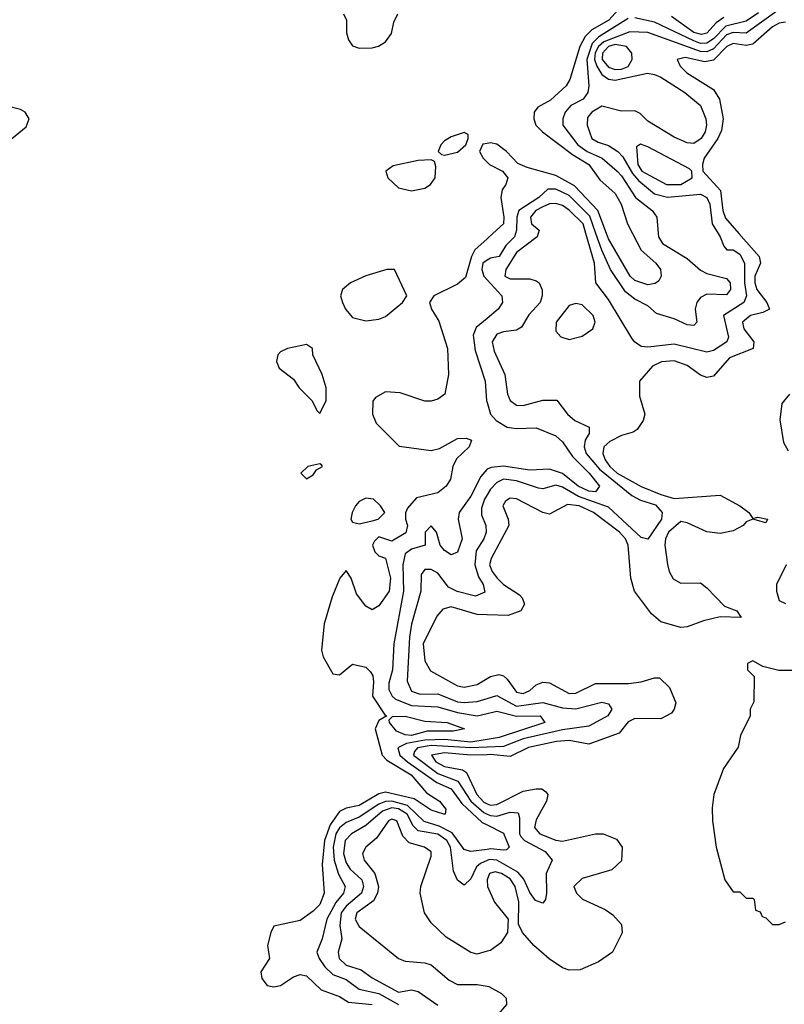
# Model space of a CAD drawing. Header units: inches. Extents: x 2601469 to 2753575, y 449403 to 582909.
# Tile 46 of 256: x 2638575 to 2640906, y 467651 to 470652. Entities that reach past the tile are written whole.
import ezdxf

# ---------------------------------------------------------------- set-up
doc = ezdxf.new("R2010")
doc.units = ezdxf.units.IN
doc.header["$MEASUREMENT"] = 0
for name, color, linetype in [('C6436', 7, 'Continuous'), ('C6437', 7, 'Continuous'), ('C6446', 7, 'Continuous'), ('C6447', 7, 'Continuous')]:
    doc.layers.add(name, color=color, linetype=linetype)

msp = doc.modelspace()

# ---------------------------------------------------------------- linework, layer by layer
at = {"layer": 'C6436', "color": 4}
for points, elevation in [([(2640000, 469984.1), (2639962.6, 469950), (2639952.4, 469930), (2639934.4, 469865.6), (2639910, 469846), (2639838, 469810), (2639824.7, 469790), (2639831, 469770), (2639853, 469733), (2639878.8, 469650), (2639882.8, 469570), (2639871.3, 469510), (2639850, 469495.3), (2639830, 469488.7), (2639810, 469488.7), (2639734.6, 469514.6), (2639690, 469518), (2639659.6, 469500.4), (2639651.3, 469488.7), (2639650.8, 469450), (2639661.6, 469421.6), (2639732.3, 469352.3), (2639830, 469338.9), (2639855.1, 469345), (2639910, 469375.3), (2639936.4, 469376.4), (2639952, 469370), (2639944.9, 469350), (2639906.7, 469313.3), (2639895.3, 469290), (2639888.4, 469251.6), (2639874.8, 469230), (2639850, 469209.4), (2639785.2, 469194.8), (2639756.9, 469163.1), (2639751, 469149), (2639750.8, 469130), (2639757.1, 469110), (2639752.5, 469087.5), (2639710, 469062.7), (2639670, 469076), (2639657.1, 469062.9), (2639650.6, 469050), (2639658, 469030), (2639670, 469018), (2639690.3, 469010.3), (2639705.2, 468950), (2639701.1, 468910), (2639670, 468865.2), (2639650, 468853.2), (2639630, 468864), (2639602, 468902), (2639585.2, 468950), (2639570, 468972.7), (2639551, 468950), (2639527.7, 468892.3), (2639503.6, 468810), (2639495.3, 468730), (2639500.3, 468710), (2639530, 468658), (2639550, 468654.8), (2639590, 468687.3), (2639630, 468678), (2639644.2, 468664.2), (2639651.5, 468651.5), (2639653.9, 468633.9), (2639650.4, 468590), (2639690.5, 468530.5), (2639694, 468530), (2639670, 468516), (2639658.7, 468490), (2639680.3, 468410), (2639694.7, 468394.7), (2639768.9, 468350), (2639815.6, 468295.6), (2639854.8, 468270), (2639874, 468246), (2639872, 468230), (2639868, 468230), (2639830, 468242.4), (2639777.5, 468277.5), (2639690, 468297.6), (2639670, 468292.6), (2639610, 468256.8), (2639570, 468248.6), (2639550, 468238.9), (2639521.7, 468198.3), (2639504.6, 468150), (2639496.9, 468076.9), (2639503.7, 467990), (2639490, 467955.1), (2639470, 467935.1), (2639430, 467906.6), (2639350, 467889), (2639340.5, 467870), (2639330.5, 467830), (2639336.3, 467790), (2639310.8, 467750), (2639313.4, 467730), (2639330, 467708.4), (2639350, 467703.8), (2639370, 467708.2), (2639410, 467734.9), (2639430, 467741.3), (2639450, 467737.6), (2639494.7, 467694.7), (2639550, 467674.4), (2639577.2, 467657.2), (2639650, 467650.2)], 4), ([(2640000, 469918.5), (2639987.5, 469910), (2639984.4, 469890), (2639990.2, 469870), (2640000, 469859.2)], 8), ([(2640000, 469741.4), (2639966.6, 469713.4), (2639958, 469690), (2639963.7, 469643.7), (2639994, 469550), (2639998.4, 469490), (2640000, 469484.7)], 8), ([(2640000, 469281.9), (2639998.7, 469281.3), (2639980.5, 469259.5), (2639950, 469199.6), (2639915.3, 469150), (2639912, 469130), (2639923.8, 469070), (2639910, 469028.7), (2639890, 469021.2), (2639870, 469034), (2639857.2, 469050), (2639846, 469090), (2639830, 469109.2), (2639810.8, 469090), (2639811.3, 469050), (2639770, 469038), (2639750, 469023.7), (2639743.2, 468990), (2639745.2, 468910), (2639715.6, 468750), (2639711.4, 468670), (2639700.8, 468630), (2639700.2, 468610), (2639710.3, 468590), (2639721.3, 468581.3), (2639770, 468561.5), (2639850, 468557.8), (2639910, 468540.2), (2639970, 468530.2), (2640000, 468537.2)], 8), ([(2640000, 469203.9), (2639991.6, 469190), (2639983.4, 469163.4), (2639982.6, 469142.6), (2639995.8, 469110), (2639997, 469090), (2639990.3, 469070), (2639967, 469033), (2639962.2, 468990), (2639973.5, 468953.5), (2639988.4, 468930), (2639993, 468907), (2639964.7, 468895.3), (2639908.8, 468908.8), (2639882.4, 468922.4), (2639850, 468964.5), (2639830, 468976.3), (2639810, 468976.2), (2639798.8, 468961.2), (2639798.4, 468910), (2639770, 468809), (2639763.5, 468770), (2639756, 468636), (2639770, 468605.7), (2639796.1, 468596.1), (2639850, 468596.9), (2639910, 468573.2), (2639930, 468571.1), (2639970, 468573.8), (2640000, 468582.9)], 12), ([(2640000, 468837.9), (2639970, 468838.9), (2639890, 468862.2), (2639864.8, 468855.2), (2639846.6, 468833.4), (2639805.5, 468750), (2639810, 468698), (2639827.1, 468667.1), (2639910, 468621.1), (2639930, 468617.4), (2639970, 468626), (2640000, 468644.3)], 16), ([(2640000, 468457.9), (2639950.1, 468449.9), (2639870, 468457.8), (2639810, 468456.1), (2639754.4, 468445.6), (2639727.6, 468432.4), (2639734.2, 468410), (2639757.6, 468390), (2639847.3, 468327.3), (2639890, 468307.8), (2639922.7, 468262.7), (2639985.2, 468205.2), (2640000, 468197.8)], 8), ([(2640000, 468434.6), (2639950, 468432.1), (2639830, 468439.2), (2639787.8, 468432.2), (2639779.1, 468420.9), (2639775.5, 468410), (2639850, 468354.3), (2639911.2, 468331.2), (2639950.9, 468270), (2639990, 468235), (2640000, 468230.6)], 12), ([(2640000, 468411.5), (2639950, 468409.7), (2639870, 468417), (2639830.6, 468410), (2639843.6, 468390), (2639870, 468375.3), (2639925.4, 468365.4), (2639937.7, 468357.7), (2639968.4, 468290), (2639990, 468266.5), (2640000, 468262.2)], 16), ([(2640000, 468123), (2639950, 468116.3), (2639939.3, 468119.3), (2639930, 468122.9), (2639893.1, 468173.1), (2639853.5, 468193.5), (2639807.8, 468207.8), (2639757.1, 468257.1), (2639710, 468269.9), (2639690, 468268.7), (2639670, 468261.2), (2639610, 468221.1), (2639570, 468204.5), (2639550, 468188.4), (2639539, 468170), (2639530.9, 468130), (2639533.4, 468090), (2639547, 468047), (2639567, 468010), (2639562.6, 467990), (2639539, 467961), (2639511.3, 467910), (2639497, 467850), (2639480.7, 467810), (2639487.7, 467790), (2639505.3, 467765.3), (2639530, 467741.7), (2639570, 467726), (2639610, 467696.5), (2639670, 467684.1), (2639730, 467650.2)], 8), ([(2640000, 468089.2), (2639979.5, 468080.5), (2639967.2, 468070), (2639950, 468033.2), (2639930, 468014), (2639910, 468029.2), (2639897.1, 468057.1), (2639888, 468130), (2639877.7, 468150), (2639850, 468169), (2639790, 468179.8), (2639775.1, 468195.1), (2639756, 468230), (2639730, 468247.1), (2639710, 468249.9), (2639680.7, 468239.3), (2639630, 468196.1), (2639587, 468170), (2639567.2, 468150), (2639562.7, 468110), (2639570, 468081.6), (2639582.9, 468062.9), (2639618.3, 468030), (2639623.2, 468010), (2639617.3, 467990), (2639570.2, 467950), (2639555.6, 467930), (2639551.2, 467891.2), (2639557.4, 467850), (2639546.3, 467810), (2639548.9, 467790), (2639570, 467770.3), (2639616.4, 467756.4), (2639650, 467732), (2639730, 467688.2), (2639770, 467694.6), (2639790, 467690.3), (2639850, 467647.9)], 12), ([(2640000, 467812.5), (2639970, 467804), (2639950, 467808.7), (2639875.5, 467855.5), (2639830, 467899), (2639809.2, 467930), (2639796, 467990), (2639798, 468010), (2639830, 468102), (2639830, 468115.3), (2639809.5, 468129.5), (2639762.9, 468142.9), (2639743.1, 468163.1), (2639725.2, 468210), (2639710, 468215.1), (2639699.1, 468210), (2639662.6, 468157.4), (2639630.7, 468130), (2639620.5, 468110), (2639625.5, 468090), (2639658, 468050), (2639669, 468010), (2639666, 467990), (2639653.8, 467966.2), (2639603.1, 467930), (2639597.6, 467910), (2639610, 467887.7), (2639730, 467790.7), (2639750, 467782), (2639810, 467777.3), (2639830, 467770.8), (2639884.5, 467724.5), (2639910, 467711), (2639970, 467710.8), (2640000, 467705.7)], 16)]:
    msp.add_lwpolyline(points, dxfattribs=dict(at, elevation=elevation))
at = {"layer": 'C6436', "color": 4, "elevation": 4}
for points in [[(2639718, 469890), (2639694, 469890), (2639630, 469871.5), (2639584, 469850), (2639559.1, 469830), (2639553, 469810), (2639559.3, 469790), (2639568.4, 469770), (2639590, 469744.4), (2639630, 469734.4), (2639670, 469739.1), (2639690, 469747.7), (2639742, 469790), (2639755.3, 469810)], [(2639450, 469662), (2639392, 469650), (2639370, 469639.3), (2639362, 469630), (2639358, 469610), (2639366, 469590), (2639410, 469556), (2639427.3, 469530), (2639467.3, 469490), (2639481, 469461), (2639490, 469452), (2639509, 469491), (2639509.2, 469530), (2639497.2, 469570), (2639469, 469630), (2639468, 469650)], [(2639490, 469298), (2639454, 469290), (2639432, 469270), (2639450, 469252), (2639470, 469264.7), (2639480.2, 469279.8), (2639498, 469290), (2639495.3, 469295.3)], [(2639630, 469193.6), (2639610, 469183.7), (2639599.3, 469170), (2639588.7, 469150), (2639584.9, 469130), (2639590, 469120.7), (2639610, 469115.5), (2639650, 469124.9), (2639668, 469130), (2639688, 469150), (2639675.3, 469170), (2639654, 469190)], [(2639770, 468469.9), (2639750, 468471.9), (2639723.7, 468483.7), (2639702.7, 468510), (2639702, 468518), (2639712.1, 468527.9), (2639750, 468528.9), (2639810, 468514), (2639878, 468510), (2639930.8, 468490), (2639896.7, 468483.3), (2639817, 468483)]]:
    msp.add_lwpolyline(points, close=True, dxfattribs=at)
at = {"layer": 'C6437', "color": 4, "elevation": 4}
for points in [[(2639562, 470670), (2639571.3, 470650), (2639571.6, 470611.6), (2639578, 470590), (2639590, 470572), (2639610, 470564.7), (2639650, 470566), (2639669.1, 470570.9), (2639690, 470584.7), (2639708.7, 470610), (2639715.3, 470644.7), (2639728, 470670)], [(2638550.9, 470289.1), (2638595, 470325), (2638604.1, 470350), (2638592.4, 470370), (2638578, 470378), (2638490, 470399.9)], [(2640000, 470274.9), (2639987.5, 470272.5), (2639977.3, 470250), (2639987.7, 470230), (2640000, 470217.7)]]:
    msp.add_lwpolyline(points, dxfattribs=at)
for points in [[(2639930, 470308), (2639890, 470294.5), (2639870, 470282.7), (2639859.1, 470270), (2639851.3, 470250), (2639860.7, 470240.7), (2639870, 470238.8), (2639910, 470247.7), (2639935.3, 470270), (2639942, 470290), (2639942, 470302)], [(2639830, 470225.2), (2639790, 470222.6), (2639713.2, 470206.8), (2639691, 470190), (2639697.3, 470170), (2639730, 470139.5), (2639770, 470130.3), (2639810, 470138.7), (2639827, 470150), (2639841.6, 470170), (2639844.1, 470204.1), (2639839.5, 470219.5)]]:
    msp.add_lwpolyline(points, close=True, dxfattribs=at)
at = {"layer": 'C6446', "color": 4}
for points, elevation in [([(2640086.1, 470000), (2640083.1, 469990), (2640056.7, 469963.3), (2640037.1, 469930), (2640010, 469925.3), (2640000, 469918.5)], 8), ([(2640767.7, 470000), (2640828.9, 469930), (2640833, 469910), (2640816.5, 469870), (2640815.8, 469850), (2640822.4, 469830), (2640852.2, 469790), (2640860.7, 469770), (2640840.3, 469759.7), (2640802.8, 469750), (2640778.4, 469730), (2640782.6, 469710), (2640813.4, 469670), (2640811, 469650), (2640738.8, 469621.2), (2640690, 469565.6), (2640670, 469561.3), (2640650, 469568.2), (2640610, 469597.4), (2640570, 469611.9), (2640531.1, 469608.9), (2640504.6, 469595.4), (2640464.9, 469550), (2640464.4, 469504.4), (2640481, 469450), (2640476, 469430), (2640457.6, 469402.4), (2640445.5, 469394.5), (2640410, 469384.2), (2640373.7, 469366.3), (2640355.8, 469350), (2640352.9, 469330), (2640359.7, 469310), (2640374, 469290), (2640396.1, 469270), (2640470, 469229), (2640530, 469204.2), (2640570, 469192.6), (2640710, 469202.6), (2640770.7, 469170), (2640798, 469150), (2640810, 469132), (2640824.7, 469135.3), (2640854.8, 469130), (2640850, 469118), (2640810, 469129.2), (2640790, 469121.2), (2640780.7, 469110), (2640750, 469094), (2640710, 469085.7), (2640670, 469091.2), (2640610, 469118.3), (2640590, 469122), (2640553.1, 469090), (2640543.9, 469070), (2640541.3, 469050), (2640550, 468991.3), (2640554.9, 468970), (2640567.2, 468947.2), (2640590, 468934.9), (2640650, 468935.5), (2640670, 468920.5), (2640723.9, 468863.9), (2640761, 468850), (2640774, 468830), (2640710, 468832.3), (2640659.9, 468820.1), (2640610, 468800.9), (2640590, 468799.5), (2640530, 468816.2), (2640501.4, 468841.4), (2640449.7, 468910), (2640438.5, 468950), (2640429.8, 469050), (2640421.4, 469070), (2640404, 469090), (2640324.2, 469150), (2640280.9, 469170), (2640245.4, 469174.6), (2640190, 469145.1), (2640169.7, 469149.6), (2640090, 469191.6), (2640070, 469193.6), (2640055.9, 469184.1), (2640048.4, 469170), (2640063.8, 469130), (2640066, 469110), (2640012.4, 469010), (2640007.6, 468990), (2640015.3, 468970), (2640030.3, 468950), (2640050, 468930.3), (2640098.7, 468898.7), (2640107.3, 468890), (2640114, 468870), (2640102.8, 468850), (2640064.4, 468835.6), (2640000, 468837.9)], 16), ([(2640017.4, 470000), (2640000, 469984.1)], 4), ([(2640156.1, 470000), (2640153, 469990), (2640090, 469942.2), (2640057.6, 469890), (2640054, 469870), (2640070, 469862), (2640130, 469862.4), (2640150, 469856.3), (2640158.8, 469850), (2640168, 469828), (2640168.2, 469810), (2640161.6, 469790), (2640127.7, 469752.3), (2640104.9, 469715.1), (2640090, 469705.6), (2640050, 469700.5), (2640030, 469693.3), (2640015.8, 469670), (2640021.1, 469641.1), (2640053.7, 469570), (2640062.6, 469510), (2640070, 469490.8), (2640090, 469477.1), (2640110, 469476.4), (2640170, 469492.4), (2640212.1, 469492.1), (2640245.5, 469450), (2640267.7, 469430), (2640311, 469410), (2640310.6, 469390.6), (2640298.7, 469370), (2640295.6, 469350), (2640302, 469330), (2640342.1, 469282.1), (2640441.4, 469201.4), (2640467.3, 469187.3), (2640513.2, 469173.2), (2640533.4, 469150), (2640531.5, 469130), (2640490, 469069), (2640470, 469074), (2640370, 469166), (2640278.6, 469198.6), (2640230, 469227.2), (2640210, 469233.5), (2640170, 469222), (2640156.2, 469223.8), (2640090, 469246.6), (2640050, 469251.8), (2640030, 469241.7), (2640010, 469220.5), (2640000, 469203.9)], 12), ([(2640704.3, 470000), (2640710.4, 469990), (2640721.4, 469961.4), (2640730.8, 469950.8), (2640750, 469950.6), (2640770, 469937.1), (2640784.9, 469910), (2640784.2, 469850), (2640790.2, 469809.8), (2640782, 469790), (2640720.4, 469750), (2640736.2, 469683.8), (2640730.2, 469669.8), (2640690, 469643.1), (2640670, 469638.3), (2640570, 469662.4), (2640490, 469653.6), (2640470, 469656.2), (2640449.6, 469669.6), (2640441, 469681), (2640370, 469799.3), (2640331.8, 469850), (2640327.4, 469910), (2640301.2, 470000)], 12), ([(2640521.2, 470000), (2640522, 469990), (2640534.8, 469970), (2640610, 469923.8), (2640650, 469888.4), (2640670, 469878.4), (2640730, 469862.8), (2640740.7, 469850), (2640742, 469830), (2640730, 469813.2), (2640670, 469815.6), (2640650, 469805.1), (2640639.5, 469790), (2640634.6, 469770), (2640639.1, 469730), (2640630, 469719.3), (2640610, 469721.6), (2640570, 469739.6), (2640515.9, 469755.9), (2640490, 469779.5), (2640450, 469799.6), (2640422.3, 469822.3), (2640376.4, 469890), (2640349.3, 469949.3), (2640331.4, 470000)], 8), ([(2640443.6, 470000), (2640469.2, 469949.2), (2640514, 469910), (2640528.4, 469890), (2640530.7, 469870), (2640523.8, 469856.2), (2640512.1, 469847.9), (2640490, 469843.5), (2640450, 469857.4), (2640436.3, 469870), (2640370, 469984.2), (2640364.1, 470000)], 4), ([(2640000, 469859.2), (2640044.9, 469810), (2640047.3, 469790), (2640034, 469770), (2640000, 469741.4)], 8), ([(2640922, 469510), (2640898, 469482), (2640892, 469432), (2640903.6, 469363.6), (2640918, 469338)], 24), ([(2640000, 469484.7), (2640010.4, 469450), (2640028, 469430), (2640061, 469410), (2640090, 469405.7), (2640150, 469408.2), (2640210, 469383.8), (2640230, 469364.9), (2640260.3, 469320.3), (2640311.3, 469270), (2640342.4, 469230), (2640330, 469212.3), (2640310, 469215.1), (2640278, 469230), (2640230, 469268.8), (2640190, 469281.5), (2640130, 469279.1), (2640050, 469290.7), (2640012.7, 469287.2), (2640000, 469281.9)], 8), ([(2640912, 468990), (2640882, 468930), (2640882, 468910), (2640890, 468882), (2640910, 468872)], 24), ([(2640930, 468668.7), (2640888.7, 468668.7), (2640840.4, 468680.4), (2640810, 468698), (2640794, 468690), (2640794, 468670), (2640814, 468650), (2640812.7, 468572.7), (2640802, 468550), (2640802, 468530), (2640772, 468470), (2640765.4, 468434.6), (2640721, 468370), (2640691, 468290), (2640686, 468250), (2640686.8, 468210), (2640698, 468130), (2640724.7, 468030), (2640750, 467994), (2640770, 467994), (2640790, 467974), (2640810, 467974), (2640814, 467970), (2640818, 467938), (2640832.7, 467932.7), (2640838, 467918), (2640850, 467914), (2640870, 467894), (2640890, 467894), (2640910, 467902)], 24), ([(2640000, 468644.3), (2640010, 468650.4), (2640036, 468656), (2640050, 468652.4), (2640061.6, 468641.6), (2640090, 468602.6), (2640110, 468598), (2640130, 468607.2), (2640150, 468624.4), (2640170, 468632.2), (2640190.3, 468630.3), (2640250, 468598.4), (2640270, 468599.3), (2640330, 468628.5), (2640431.1, 468628.9), (2640470, 468634), (2640510, 468646), (2640525.4, 468645.4), (2640556.3, 468616.3), (2640574.9, 468570), (2640570.5, 468550), (2640562, 468538), (2640530, 468520.5), (2640450, 468522), (2640430, 468511.8), (2640402.5, 468477.5), (2640310, 468444), (2640250, 468454.5), (2640212, 468452), (2640126.3, 468433.7), (2640070, 468406.2), (2640010, 468411.9), (2640000, 468411.5)], 16), ([(2640000, 468582.9), (2640030, 468592), (2640090, 468559.8), (2640170, 468570.3), (2640230, 468554), (2640270, 468551.1), (2640350, 468571.6), (2640370, 468566.8), (2640380.5, 468550), (2640368, 468530), (2640310, 468498.7), (2640230, 468487.1), (2640110, 468459.9), (2640050, 468437), (2640000, 468434.6)], 12), ([(2640000, 468537.2), (2640030, 468544.2), (2640090, 468528.9), (2640162, 468530), (2640176, 468510), (2640036.3, 468463.7), (2640000, 468457.9)], 8), ([(2640000, 468262.2), (2640010, 468257.8), (2640030, 468260.2), (2640110, 468300.3), (2640150, 468308), (2640167.1, 468307.1), (2640178.8, 468298.8), (2640184.7, 468290), (2640181, 468270), (2640150, 468213.2), (2640144.9, 468190), (2640160.7, 468170), (2640209.3, 468150.7), (2640230, 468148.4), (2640330.7, 468170.7), (2640354, 468170), (2640394.4, 468154.4), (2640411.3, 468130), (2640410, 468088), (2640379.8, 468060.2), (2640290, 468034), (2640264.7, 468010), (2640272, 467990), (2640291.1, 467971.1), (2640359.8, 467939.8), (2640383.6, 467923.6), (2640410, 467894), (2640411.6, 467868.4), (2640382, 467810), (2640339.8, 467780.2), (2640283.6, 467756.4), (2640250, 467755.3), (2640230, 467762), (2640189.4, 467789.4), (2640142, 467830), (2640108, 467870), (2640095.3, 467895.3), (2640096.9, 467963.1), (2640085.7, 468010), (2640070, 468033.1), (2640043.7, 468050), (2640024.9, 468055), (2640007.2, 468050), (2640000.3, 468030), (2640001.7, 468010), (2640022.2, 467962.2), (2640064.7, 467910), (2640062, 467870), (2640042, 467838), (2640010, 467815.3), (2640000, 467812.5)], 16), ([(2640000, 468230.6), (2640010, 468226.2), (2640030, 468224.7), (2640070, 468236.1), (2640094.4, 468234.4), (2640099.1, 468219.1), (2640098.6, 468170), (2640102.8, 468162.8), (2640114, 468150), (2640176.5, 468116.5), (2640198.4, 468090), (2640179.6, 468050), (2640180.9, 467990), (2640177.6, 467970), (2640170, 467959.5), (2640147.3, 467967.3), (2640130, 467991.8), (2640111.9, 468031.9), (2640093.6, 468053.6), (2640030, 468089.9), (2640007.6, 468092.4), (2640000, 468089.2)], 12), ([(2640000, 468197.8), (2640050, 468172.7), (2640067.3, 468130), (2640058.7, 468121.3), (2640050, 468120.5), (2640010, 468124.4), (2640000, 468123)], 8), ([(2640000, 467705.7), (2640004.9, 467704.9), (2640044, 467684), (2640058, 467670), (2640058.8, 467650), (2640030, 467616), (2640000, 467596)], 16)]:
    msp.add_lwpolyline(points, dxfattribs=dict(at, elevation=elevation))
at = {"layer": 'C6446', "color": 4, "elevation": 16}
msp.add_lwpolyline([(2640270, 469787), (2640250, 469780.9), (2640210.8, 469730), (2640210, 469702), (2640225.2, 469685.2), (2640250, 469677.3), (2640290, 469687.7), (2640322.7, 469710), (2640329.5, 469730), (2640323.6, 469750), (2640290, 469782.9)], close=True, dxfattribs=at)
at = {"layer": 'C6447', "color": 4}
for points, elevation in [([(2640410, 470693.3), (2640371.5, 470650), (2640319.3, 470620.7), (2640299.2, 470600.8), (2640282.8, 470570), (2640252.2, 470470), (2640241.3, 470450), (2640193.6, 470406.4), (2640154.3, 470385.7), (2640143.7, 470370), (2640142.3, 470350), (2640148.9, 470330), (2640168.5, 470310), (2640260.6, 470240.6), (2640310.3, 470210), (2640344, 470164), (2640390, 470122.4), (2640408.8, 470090), (2640428.4, 470030), (2640443.6, 470000)], 4), ([(2640882.6, 470677.4), (2640790, 470610.8), (2640750, 470612.5), (2640730, 470605.8), (2640690, 470562.9), (2640670, 470553.7), (2640650, 470555.3), (2640490, 470612.8), (2640434.9, 470614.9), (2640355.9, 470584.1), (2640339.2, 470570), (2640329.3, 470550.7), (2640327.8, 470530), (2640334.4, 470510), (2640350, 470484.9), (2640370, 470470.2), (2640390, 470467.4), (2640488.5, 470488.5), (2640510, 470484.4), (2640530, 470476.4), (2640603, 470430), (2640650.4, 470390), (2640666.7, 470350), (2640668.5, 470330), (2640664.4, 470310), (2640652.2, 470290), (2640630, 470274.5), (2640610, 470276.2), (2640570, 470293.6), (2640490, 470342.9), (2640466.2, 470366.2), (2640450, 470374.5), (2640410, 470373.5), (2640350, 470387.8), (2640319.3, 470370), (2640306.4, 470353.6), (2640304.9, 470330), (2640319.5, 470290), (2640338.2, 470278.2), (2640370, 470267.9), (2640398.7, 470250), (2640414.2, 470234.2), (2640443.3, 470183.3), (2640461.5, 470161.5), (2640510, 470121.5), (2640550, 470111.1), (2640650, 470120.3), (2640670.2, 470110.2), (2640678.5, 470090), (2640686, 470030), (2640704.3, 470000)], 12), ([(2640430, 470655.3), (2640340.4, 470599.6), (2640320.3, 470579.7), (2640303.9, 470530), (2640310.2, 470450), (2640307.2, 470430), (2640292.4, 470410), (2640255.5, 470390), (2640237.6, 470370), (2640230.4, 470350), (2640230.4, 470330), (2640276.5, 470270), (2640305.3, 470250), (2640350.4, 470230), (2640396.4, 470190), (2640410, 470176.4), (2640452, 470110), (2640503, 470070), (2640517.3, 470050), (2640521.2, 470000)], 8), ([(2640827.6, 470672.4), (2640790, 470647.3), (2640727.6, 470632.4), (2640690, 470594), (2640670, 470579.9), (2640650, 470579.6), (2640630, 470586.9), (2640510, 470644), (2640450, 470657.2)], 8), ([(2640721.7, 470658.3), (2640697.9, 470642.1), (2640670, 470611), (2640653.2, 470606.7), (2640630, 470612.4), (2640562, 470662)], 4), ([(2640910, 470644.2), (2640890, 470641.5), (2640870, 470629.7), (2640810, 470577.6), (2640790, 470573.5), (2640750, 470579.3), (2640730.4, 470570), (2640690, 470528.4), (2640663.5, 470523.5), (2640603.6, 470536.4), (2640578.8, 470530), (2640588.2, 470510), (2640608.4, 470490), (2640690, 470439.3), (2640708.8, 470410), (2640719.6, 470350), (2640714.4, 470314.4), (2640703.2, 470290), (2640662, 470230), (2640656.5, 470210), (2640658, 470190), (2640710.9, 470130.9), (2640718.8, 470070), (2640726.7, 470046.7), (2640767.7, 470000)], 16), ([(2640364.1, 470000), (2640338, 470070), (2640265.9, 470145.9), (2640210, 470176.8), (2640121.8, 470201.8), (2640093.9, 470213.9), (2640059.6, 470250), (2640030, 470272.4), (2640010, 470276.9), (2640000, 470274.9)], 4), ([(2640000, 470217.7), (2640007.7, 470210), (2640047.3, 470190), (2640062.8, 470170), (2640057.3, 470150), (2640046.4, 470133.6), (2640041.7, 470110), (2640051.3, 470050), (2640050.2, 470030), (2640017.4, 470000)], 4), ([(2640331.4, 470000), (2640312.8, 470052.8), (2640250, 470115.8), (2640210, 470135.6), (2640185.1, 470134.9), (2640157.4, 470110), (2640096.9, 470070), (2640090.2, 470050), (2640089.3, 470010.7), (2640086.1, 470000)], 8), ([(2640301.2, 470000), (2640292.4, 470030), (2640250, 470070.9), (2640230, 470085.1), (2640210, 470091.9), (2640190, 470090.8), (2640170, 470081.6), (2640148.9, 470070), (2640132, 470050), (2640135.5, 470030), (2640159.1, 470010), (2640156.1, 470000)], 12)]:
    msp.add_lwpolyline(points, dxfattribs=dict(at, elevation=elevation))
at = {"layer": 'C6447', "color": 4, "elevation": 16}
for points in [[(2640390, 470575.8), (2640370, 470569.8), (2640351.7, 470550), (2640351, 470530), (2640370, 470507.1), (2640390, 470499.8), (2640410, 470500.9), (2640430, 470509.3), (2640442.2, 470530), (2640441.5, 470550), (2640425.1, 470570)], [(2640467.1, 470272.9), (2640455.3, 470264.7), (2640459.7, 470210), (2640471.7, 470190), (2640547.3, 470150), (2640590, 470149.3), (2640625.1, 470170), (2640624.5, 470190), (2640617.3, 470197.2), (2640490, 470264.2)]]:
    msp.add_lwpolyline(points, close=True, dxfattribs=at)

doc.saveas('drawing.dxf')
